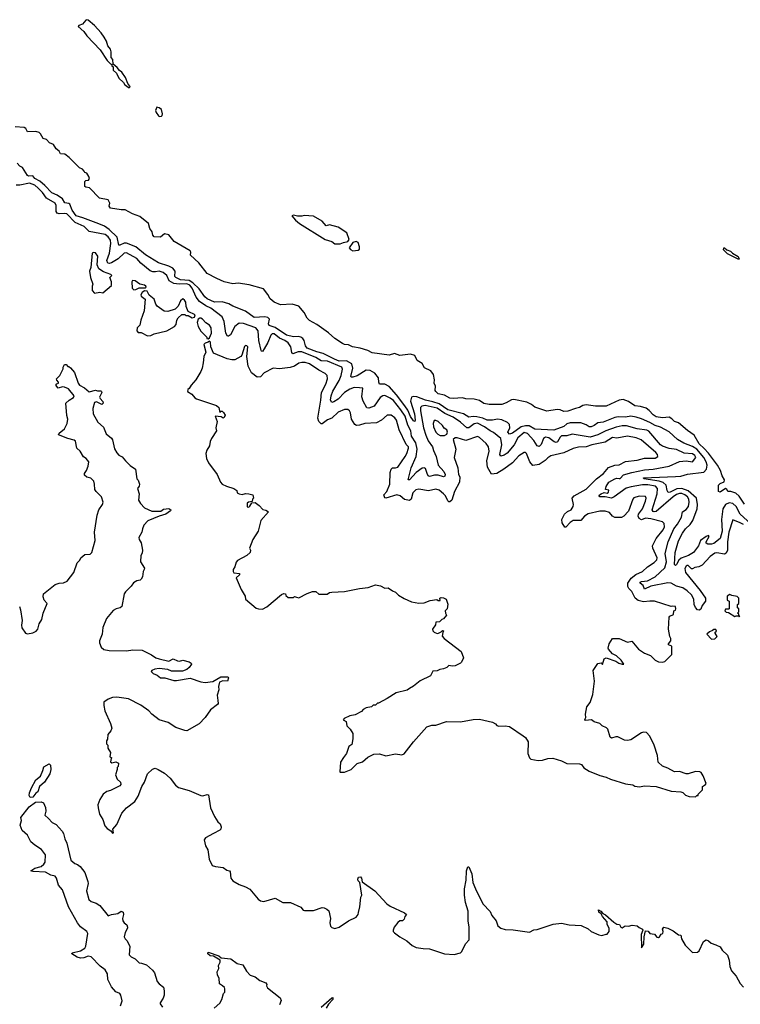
# Model space of a CAD drawing. Extents: x 2029662 to 2246637, y 225654 to 401419.
# Tile 193 of 256: x 2134373 to 2141145, y 300360 to 309608. Entities that reach past the tile are written whole.
import ezdxf

# ---------------------------------------------------------------- set-up
doc = ezdxf.new("R2010")
doc.units = 0

msp = doc.modelspace()

# ---------------------------------------------------------------- linework, layer by layer
at = {"layer": '0CON20XD'}
for points in [[(2135405, 308970), (2135410, 308975), (2135407.5, 308985), (2135388.3, 309008.3), (2135367.5, 309065), (2135332.5, 309115), (2135310, 309130), (2135289.5, 309159.5), (2135251.7, 309191.7), (2135247.5, 309235), (2135233.6, 309253.6), (2135232.5, 309305), (2135225, 309330), (2135201.7, 309361.7), (2135190, 309405), (2135165.8, 309445), (2135139.2, 309485), (2135075.8, 309555), (2135015, 309602), (2135005, 309608), (2134995, 309604), (2134963.5, 309566.5), (2134930, 309555), (2134923.3, 309545), (2134975, 309496.2), (2135005, 309456.2), (2135130, 309325), (2135195, 309223.3), (2135225, 309192.5), (2135238.3, 309188.3), (2135240, 309175), (2135250, 309165), (2135251.2, 309135), (2135282.5, 309105), (2135305, 309060), (2135349.3, 309019.3), (2135360, 308995), (2135377.5, 308987.5), (2135395, 308970), (2135405, 308970)], [(2135685, 308700), (2135705, 308702.5), (2135711.7, 308708.3), (2135713.3, 308725), (2135705, 308763.3), (2135685, 308780), (2135663, 308787), (2135647.5, 308755), (2135656.4, 308736.4), (2135677.5, 308705), (2135685, 308700)], [(2141185, 305058.1), (2141133.2, 305133.2), (2141101.3, 305161.3), (2141055, 305175.8), (2141026.2, 305176.2), (2141017.3, 305197.3), (2141005, 305203.3), (2140955, 305168.8), (2140940, 305175), (2140940, 305235), (2140955, 305252.5), (2140994, 305266), (2140997.1, 305285), (2140974.5, 305325), (2140959.5, 305375), (2140930, 305425), (2140847.1, 305537.1), (2140805, 305579), (2140758.1, 305625), (2140710.4, 305705), (2140648.7, 305748.7), (2140565, 305822.6), (2140526, 305835), (2140500.4, 305860.4), (2140475, 305874.5), (2140415, 305868.1), (2140355, 305877.8), (2140325, 305895.8), (2140288.6, 305938.6), (2140258.8, 305958.8), (2140206, 305976), (2140155, 305980), (2140095, 306022.5), (2140045, 306039.1), (2140005, 306033.6), (2139885, 305978.9), (2139785, 305978.4), (2139695, 305991.5), (2139663.8, 305985), (2139634.6, 305965.4), (2139595, 305957.1), (2139525, 305930.4), (2139485, 305929.2), (2139453.4, 305943.4), (2139425, 305948.1), (2139327.9, 305932.1), (2139215, 305969.4), (2139184.1, 305994.1), (2139137.5, 306015), (2139015, 306041.2), (2138995, 306038), (2138945, 306008.6), (2138905, 305994.4), (2138785, 305993.6), (2138735, 306002.2), (2138695, 306031.4), (2138645, 306042.9), (2138565, 306047.8), (2138532.7, 306057.3), (2138445, 306049.4), (2138414.6, 306054.6), (2138365, 306080), (2138306.7, 306095), (2138283.8, 306115), (2138276.1, 306126.1), (2138280, 306165), (2138266.7, 306195), (2138271.2, 306225), (2138262.5, 306275), (2138235, 306310), (2138178.3, 306338.3), (2138155, 306377.5), (2138108.3, 306408.3), (2138085, 306452.5), (2138045, 306466.7), (2137945, 306452.5), (2137895, 306474), (2137845, 306456), (2137685, 306480), (2137645, 306501.4), (2137572.7, 306522.7), (2137500, 306535), (2137463.9, 306553.9), (2137425, 306558), (2137405, 306566.9), (2137335, 306613.2), (2137275, 306666.5), (2137165, 306746.2), (2137095, 306782.5), (2137075.6, 306805), (2137046.8, 306856.8), (2136995, 306916.2), (2136934.1, 306935.9), (2136825, 306930.6), (2136765, 306953.9), (2136725.8, 306985), (2136705.8, 307025.8), (2136665, 307080), (2136528.3, 307118.3), (2136425, 307132.7), (2136375, 307128.1), (2136334.2, 307135.8), (2136295, 307145.6), (2136225, 307175.7), (2136133.8, 307225), (2136055, 307323.3), (2135977.5, 307395), (2135980, 307425), (2135975, 307438), (2135825.7, 307525.7), (2135775, 307587.5), (2135735, 307596.7), (2135695, 307566.7), (2135635, 307570), (2135623.3, 307585), (2135617, 307617), (2135596.4, 307646.4), (2135584.2, 307694.2), (2135500.5, 307760.5), (2135432.5, 307785), (2135365, 307822.5), (2135325, 307822.5), (2135225, 307836.7), (2135213.3, 307855), (2135220, 307885), (2135205, 307916.2), (2135123, 307933), (2135027.3, 308027.3), (2134993.8, 308033.8), (2134985, 308042.5), (2134985, 308087.5), (2134993.8, 308096.2), (2135018.3, 308101.7), (2135027.5, 308115), (2135023.3, 308135), (2135005, 308167.5), (2134985, 308172.5), (2134977.5, 308185), (2134963, 308203), (2134935, 308217.5), (2134836.7, 308315), (2134796.7, 308345), (2134755, 308347.5), (2134743.8, 308373.8), (2134716.7, 308395), (2134691.2, 308435), (2134652.7, 308452.7), (2134625, 308481.2), (2134592.7, 308492.7), (2134568.8, 308535), (2134555, 308548), (2134525, 308559.2), (2134445, 308553.8), (2134430, 308585), (2134415, 308596.7), (2134330.7, 308600.7)], [(2138255, 306018.7), (2138185.6, 306035), (2138105, 306065.7), (2138072, 306068), (2138055, 306061.4), (2138044.7, 306025), (2138082.2, 305905), (2138088.9, 305845), (2138085, 305834.2), (2138075, 305839.2), (2138045, 305882.5), (2138019.5, 305939.5), (2137991.4, 305981.4), (2137914.9, 306084.9), (2137845, 306163.2), (2137805, 306183.4), (2137755, 306185.8), (2137746.4, 306205), (2137743.2, 306245), (2137708.8, 306288.8), (2137665, 306312.6), (2137628, 306315), (2137545, 306263.3), (2137505, 306249.1), (2137489.3, 306249.3), (2137486.1, 306256.1), (2137503.6, 306335), (2137495.3, 306375), (2137445, 306403.2), (2137375, 306401.7), (2137330.9, 306420.9), (2137225, 306473.9), (2137165, 306486.8), (2137075, 306523), (2137060, 306545), (2137046.9, 306595), (2137033.8, 306613.8), (2137015, 306626.9), (2136993.4, 306633.4), (2136945, 306630.4), (2136878.9, 306645), (2136775, 306716.5), (2136717.5, 306735), (2136712.1, 306752.1), (2136720, 306795), (2136705, 306810), (2136676.2, 306816.2), (2136575, 306811.8), (2136495, 306869.6), (2136375, 306918.2), (2136338.7, 306938.7), (2136276.6, 306956.6), (2136205, 306956.4), (2136135.2, 306985.2), (2136111.1, 307005), (2136059.3, 307079.3), (2136000.1, 307135), (2135965, 307158.8), (2135885, 307163.9), (2135839.3, 307185), (2135832.2, 307195), (2135833.9, 307245), (2135811.5, 307275), (2135775, 307293.6), (2135678.2, 307325), (2135555, 307398), (2135465, 307475.8), (2135375, 307510), (2135355, 307508.4), (2135315, 307489.6), (2135305, 307491.4), (2135287.4, 307565), (2135215, 307637.9), (2135168.2, 307668.2), (2135115, 307690.9), (2134965, 307748.4), (2134902.8, 307765), (2134865, 307817.7), (2134844.3, 307874.3), (2134835, 307882.1), (2134798, 307888), (2134773.6, 307925), (2134725, 307959.3), (2134675, 307982.4), (2134609.6, 308049.6), (2134561.3, 308091.3), (2134516.2, 308115), (2134495, 308141.5), (2134455, 308138.2), (2134445, 308143.6), (2134398.8, 308218.8), (2134375, 308232), (2134349.4, 308259.4)], [(2136671.1, 306515), (2136655, 306492.5), (2136645, 306494), (2136641.6, 306501.6), (2136621.3, 306595), (2136614.3, 306684.3), (2136593.3, 306715), (2136475, 306755.5), (2136435, 306757), (2136393.4, 306726.6), (2136355, 306648.6), (2136335, 306635.8), (2136325, 306636), (2136310, 306665), (2136293.2, 306773.2), (2136275, 306817.5), (2136169.2, 306899.2), (2136120.9, 306920.9), (2136061.4, 306961.4), (2136032.2, 307002.2), (2135994.3, 307085), (2135970.5, 307115), (2135945, 307128.4), (2135872.4, 307122.4), (2135819.9, 307129.9), (2135777.8, 307155), (2135756.6, 307206.6), (2135721.5, 307235), (2135685, 307244.7), (2135649.7, 307240.3), (2135625, 307239), (2135597.6, 307247.6), (2135511.8, 307321.8), (2135475, 307366.3), (2135375, 307417.9), (2135355, 307414.5), (2135298, 307362), (2135235, 307323.5), (2135215, 307317.8), (2135201.5, 307321.5), (2135193, 307345), (2135218, 307415), (2135230.2, 307505), (2135225.7, 307535.7), (2135205, 307570), (2135175, 307589.3), (2135025, 307619.4), (2134977.9, 307665), (2134895, 307704.5), (2134815, 307784.8), (2134795, 307788.8), (2134745, 307784), (2134725, 307790.3), (2134716.4, 307806.4), (2134714, 307864), (2134705.9, 307885.9), (2134625, 307932.2), (2134588.3, 307985), (2134547.5, 308025), (2134515, 308054), (2134465, 308071.1), (2134375, 308052.3), (2134340, 308055)], [(2137385, 307502.5), (2137415, 307516), (2137456, 307524), (2137468.8, 307545), (2137445.8, 307605), (2137365, 307660), (2137285, 307681.4), (2137253, 307673), (2137216.2, 307715), (2137135, 307763.8), (2137045, 307770), (2137023, 307763), (2136985, 307763.3), (2136945, 307772.5), (2136930, 307765), (2136963.8, 307725), (2137003.3, 307695), (2137245, 307542), (2137305, 307523.8), (2137333.3, 307503.3), (2137385, 307502.5)], [(2137505, 307436.7), (2137555, 307442.5), (2137567, 307453), (2137567.5, 307475), (2137552.5, 307515), (2137535, 307523.3), (2137502.5, 307515), (2137470, 307465), (2137480.7, 307450.7), (2137505, 307436.7)], [(2135075, 307040), (2135125, 307047.5), (2135155, 307042.5), (2135235, 307110), (2135236.7, 307145), (2135220, 307185), (2135237.5, 307205), (2135230, 307215), (2135160.9, 307240.9), (2135116.9, 307266.9), (2135100.9, 307305), (2135106.3, 307386.3), (2135085, 307416.7), (2135065, 307422.5), (2135053.8, 307415), (2135040.7, 307279.3), (2135027.5, 307245), (2135037.5, 307185), (2135060, 307125), (2135052.5, 307105), (2135053.6, 307063.6), (2135075, 307040)], [(2141125, 307357.5), (2141025, 307407.5), (2140987.5, 307445), (2140990, 307465), (2140995, 307466.7), (2141017.3, 307447.3), (2141052.5, 307435), (2141070, 307415), (2141125, 307382.5), (2141135, 307360), (2141125, 307357.5)], [(2135445, 307070), (2135465, 307072.5), (2135495, 307090), (2135551.7, 307088.3), (2135560, 307095), (2135557.5, 307105), (2135545.6, 307115.6), (2135503, 307123), (2135457.5, 307155), (2135433, 307157), (2135427.5, 307145), (2135430, 307085), (2135445, 307070)], [(2135575, 306637.5), (2135605, 306642.5), (2135635, 306658.8), (2135755, 306686.7), (2135826.7, 306725), (2135843.8, 306745), (2135850, 306785), (2135863, 306807), (2135895, 306840), (2135925, 306840), (2135935, 306830), (2135955, 306830), (2135995, 306807.5), (2136015, 306813.3), (2136023.3, 306835), (2135957, 306867), (2135938, 306915), (2135932.9, 306955), (2135922, 306975), (2135905, 306985.5), (2135885, 306966), (2135861.3, 306918.7), (2135832.4, 306887.6), (2135765, 306868.5), (2135731.1, 306871.1), (2135665.8, 306915.8), (2135651.2, 306935), (2135635, 306982.5), (2135590.7, 307020.7), (2135569.3, 307059.3), (2135545, 307062.5), (2135523.6, 307046.4), (2135510, 307025), (2135515, 307010), (2135551.7, 306981.7), (2135543.3, 306875), (2135510, 306785), (2135501.7, 306738.3), (2135477.5, 306715), (2135473, 306687), (2135485, 306670), (2135515, 306670), (2135575, 306637.5)], [(2136145, 306610), (2136155, 306620), (2136173.8, 306665), (2136170.8, 306715), (2136155, 306738), (2136121.4, 306761.4), (2136090, 306795), (2136075, 306805.8), (2136064.2, 306805.8), (2136051.2, 306795), (2136041.2, 306765), (2136050, 306725), (2136075, 306682.5), (2136130, 306625), (2136130, 306615), (2136145, 306610)], [(2140725, 302310), (2140735, 302320), (2140748.3, 302321.7), (2140750, 302335), (2140790, 302375), (2140790, 302405), (2140816.4, 302423.6), (2140822.5, 302435), (2140796.7, 302505), (2140776.4, 302536.4), (2140765, 302543.3), (2140725, 302546.2), (2140655, 302526.2), (2140635, 302526.2), (2140575, 302545.7), (2140525, 302543.8), (2140465, 302578), (2140415, 302596.2), (2140373.3, 302635), (2140366.1, 302696.1), (2140333.9, 302793.9), (2140295, 302877.5), (2140263.6, 302913.6), (2140235, 302916.2), (2140215, 302908.8), (2140115, 302843.3), (2140085, 302838.8), (2140055, 302842.5), (2139995, 302871.4), (2139975, 302872.5), (2139935, 302858.8), (2139920.5, 302870.5), (2139898.8, 302945), (2139887.3, 302957.3), (2139846.4, 302976.4), (2139825, 302996.7), (2139773, 303013), (2139745, 303032.5), (2139690, 303025), (2139682.5, 303035), (2139692.5, 303055), (2139690, 303085), (2139701.2, 303155), (2139733.8, 303195), (2139759.2, 303269.2), (2139773.8, 303395), (2139763.3, 303495), (2139805, 303562.5), (2139837, 303567), (2139848.3, 303551.7), (2139866.7, 303605), (2139885, 303613.8), (2139975, 303581.4), (2140002.5, 303565), (2140035, 303554), (2140050, 303555), (2140025, 303593.3), (2139981.7, 303631.7), (2139945, 303650.8), (2139906.7, 303695), (2139902.5, 303705), (2139913.3, 303745), (2139944.1, 303795.9), (2140007, 303797), (2140085, 303760), (2140125, 303770), (2140187, 303697), (2140245, 303657.5), (2140300, 303635), (2140343.6, 303593.6), (2140375, 303577.5), (2140415, 303572.5), (2140435, 303580), (2140500, 303645), (2140500, 303725), (2140470, 303735), (2140470, 303745), (2140492.5, 303775), (2140492.5, 303795), (2140482.5, 303815), (2140470, 303885), (2140476.7, 303995), (2140483.9, 304006.1), (2140518.3, 304021.7), (2140520, 304055), (2140535, 304062.5), (2140540, 304075), (2140535.8, 304095.8), (2140508.3, 304098.3), (2140495, 304097.5), (2140340, 304145), (2140295, 304147.5), (2140235, 304139.4), (2140185, 304153.3), (2140155.8, 304175.8), (2140125, 304237.5), (2140096.1, 304266.1), (2140087.9, 304285), (2140087.5, 304315), (2140118.5, 304361.5), (2140161.8, 304398.2), (2140226.2, 304425), (2140271.9, 304468.1), (2140335, 304509.2), (2140360.8, 304535), (2140364.3, 304555), (2140324.2, 304644.2), (2140320.8, 304665), (2140352.7, 304735), (2140419.7, 304815), (2140432.3, 304845), (2140430.5, 304875), (2140412.6, 304892.6), (2140305, 304920), (2140255, 304924.7), (2140215, 304911.1), (2140194.1, 304924.1), (2140185.4, 304945), (2140188.5, 304965), (2140225.3, 305015), (2140255, 305086.7), (2140260.5, 305115), (2140255, 305128.9), (2140195, 305131.9), (2140145, 305116.9), (2140135, 305103.3), (2140095, 304992.5), (2140050, 304945), (2140027.3, 304932.7), (2139965, 304931.2), (2139945, 304943.8), (2139915, 304980.6), (2139875, 304991.8), (2139825, 304990.9), (2139715, 304966.8), (2139679.6, 304945), (2139645.7, 304904.3), (2139575, 304903.2), (2139545.3, 304885), (2139505, 304841.4), (2139495, 304841.4), (2139470.9, 304880.9), (2139468.5, 304915), (2139492.6, 304965), (2139521.1, 304988.9), (2139554.8, 305005.2), (2139574.1, 305035), (2139578.4, 305055), (2139565.5, 305115), (2139585, 305135.3), (2139695, 305199.7), (2139794.2, 305295.8), (2139859.6, 305345), (2139905, 305400.6), (2139965, 305424.4), (2140005, 305427.3), (2140065, 305457.7), (2140175, 305472.4), (2140245, 305490.9), (2140345, 305490.4), (2140370, 305505), (2140366.9, 305525), (2140352.2, 305542.2), (2140212.6, 305662.6), (2140165, 305680.8), (2140085, 305695.3), (2139985, 305677.8), (2139945, 305683.2), (2139875, 305640.8), (2139750, 305615), (2139695, 305597.1), (2139625, 305591.5), (2139575, 305580.4), (2139485, 305540), (2139365, 305510.9), (2139336, 305494), (2139312.4, 305467.6), (2139255, 305431.5), (2139195, 305420.9), (2139167.1, 305455), (2139134.4, 305534.4), (2139125, 305544), (2139115, 305542.5), (2139065, 305510.9), (2139005, 305444.6), (2138922.9, 305385), (2138858, 305345), (2138807.9, 305337.9), (2138767.9, 305405), (2138761.6, 305465), (2138785.3, 305555.3), (2138778.8, 305595), (2138755, 305627.1), (2138693.6, 305683.6), (2138675, 305693.1), (2138565, 305656.2), (2138485, 305680.8), (2138465, 305681.2), (2138446.2, 305665), (2138470, 305575), (2138456.2, 305495), (2138490, 305400), (2138495.2, 305335.2), (2138508.9, 305315), (2138507.4, 305265), (2138459, 305175), (2138432.6, 305095), (2138415, 305078.9), (2138405, 305079.4), (2138395, 305090), (2138374.3, 305134.3), (2138356, 305156), (2138315, 305190), (2138285, 305199.7), (2138215, 305182.6), (2138125, 305197.1), (2138095, 305190.9), (2138067.6, 305165), (2138050.6, 305105), (2138035, 305091.2), (2137989.9, 305099.9), (2137947.8, 305135), (2137916.2, 305146.2), (2137815, 305113.8), (2137805, 305116.5), (2137796, 305145), (2137822.5, 305177.5), (2137851.5, 305245), (2137855.3, 305354.7), (2137864.6, 305385.4), (2137875, 305397.5), (2137905, 305397.8), (2137925, 305406), (2137996, 305505), (2138012.3, 305535), (2138027.1, 305585), (2138025.6, 305595.6), (2138005, 305617.1), (2137940, 305755), (2137914.6, 305845), (2137898.8, 305868.8), (2137865, 305893.6), (2137825, 305893.5), (2137773.6, 305846.4), (2137725, 305820.7), (2137615, 305815.8), (2137565, 305798.5), (2137537.8, 305797.8), (2137521.9, 305805), (2137491.9, 305855), (2137482.5, 305915), (2137473.5, 305933.5), (2137455, 305945.4), (2137425, 305946.1), (2137365, 305921.1), (2137304.8, 305865.2), (2137265, 305850.4), (2137215, 305812.2), (2137205, 305810.6), (2137182.7, 305835), (2137174.8, 305865), (2137204.2, 306035), (2137210, 306105), (2137248.8, 306185), (2137265.3, 306234.7), (2137261.2, 306265), (2137244.3, 306284.3), (2137185, 306315.7), (2137095, 306375.3), (2137055, 306387.5), (2137025, 306389.5), (2136995, 306381.2), (2136955, 306354.7), (2136915, 306341.8), (2136815, 306329.6), (2136755, 306333.8), (2136669.6, 306290.4), (2136635, 306254.7), (2136605, 306249.3), (2136552.6, 306292.6), (2136519.1, 306355), (2136506, 306445), (2136516.2, 306535), (2136507.5, 306545), (2136495, 306546.7), (2136485, 306537.5), (2136461.7, 306458.3), (2136451.2, 306445), (2136395, 306413.3), (2136365, 306412.3), (2136322.3, 306422.3), (2136193.8, 306475), (2136167.5, 306535), (2136165, 306580), (2136155, 306590), (2136145, 306580), (2136115, 306570), (2136103, 306557), (2136123.3, 306485), (2136104.2, 306445.8), (2136096, 306384), (2136088, 306335), (2136075.7, 306304.3), (2136026.7, 306225), (2135983.3, 306175), (2135965, 306142.5), (2135952.5, 306135), (2135950, 306115), (2135989.3, 306089.3), (2136018, 306055), (2136035, 306045.7), (2136223.3, 305985), (2136243.3, 305965), (2136255, 305920), (2136265, 305930), (2136275, 305930), (2136289.3, 305919.3), (2136302.5, 305895), (2136295, 305872.5), (2136285, 305866.7), (2136265, 305876.7), (2136210, 305885), (2136230, 305835), (2136217.5, 305775), (2136223, 305747), (2136176.7, 305675), (2136163.6, 305646.4), (2136156.7, 305605), (2136132.5, 305565), (2136123.3, 305535), (2136128.8, 305485), (2136146.7, 305445), (2136228.8, 305335), (2136258.8, 305265), (2136275.9, 305245.9), (2136315.7, 305225.7), (2136385, 305206), (2136412.5, 305185), (2136417.5, 305165), (2136436.7, 305155), (2136465, 305149.4), (2136495, 305159.2), (2136525, 305153.1), (2136565, 305146.7), (2136570, 305115), (2136560, 305105), (2136558.3, 305081.7), (2136523.3, 305076.7), (2136511.7, 305068.3), (2136511.7, 305031.7), (2136525, 305030), (2136535, 305037.5), (2136555, 305070), (2136585, 305072.5), (2136622.5, 305045), (2136656.4, 305006.4), (2136685, 305002), (2136710, 304985), (2136639.2, 304905), (2136613.1, 304805), (2136565, 304726.7), (2136532.5, 304645), (2136542.5, 304625), (2136537.5, 304605), (2136505.8, 304574.2), (2136420.5, 304529.5), (2136406.4, 304513.6), (2136395, 304470), (2136380, 304445), (2136377.5, 304425), (2136383.8, 304413.8), (2136437.5, 304405), (2136438.8, 304395), (2136407.5, 304365), (2136453.3, 304255), (2136492.5, 304195), (2136493.8, 304165), (2136595, 304080), (2136617, 304073), (2136655, 304072.5), (2136696.1, 304093.9), (2136831.7, 304208.3), (2136855, 304217.5), (2136870, 304215), (2136875, 304200), (2136895, 304180), (2136945, 304180), (2136955, 304190), (2136973, 304183), (2136995, 304177.5), (2137075, 304220), (2137125, 304238.8), (2137157, 304237), (2137183.6, 304213.6), (2137263.6, 304213.6), (2137285, 304226.7), (2137305, 304230), (2137425, 304235.8), (2137565, 304264.4), (2137646.6, 304273.4), (2137715, 304298.8), (2137765, 304290), (2137805, 304267.5), (2137835, 304272.5), (2137875, 304243.3), (2137905, 304231.2), (2137932.7, 304202.7), (2137985, 304172), (2138055, 304140), (2138125, 304126.2), (2138175, 304132), (2138228.8, 304151.2), (2138292.5, 304162.5), (2138305, 304153.3), (2138325, 304153.3), (2138320, 304175), (2138335, 304182.5), (2138355, 304178.8), (2138380, 304165), (2138396.9, 304116.9), (2138390, 304075), (2138372.5, 304055), (2138373, 304033), (2138382.5, 304015), (2138355, 303980), (2138340, 303975), (2138318.3, 303951.7), (2138285, 303950), (2138280, 303925), (2138251.2, 303885), (2138256.4, 303866.4), (2138267.5, 303855), (2138295, 303843.3), (2138310, 303845), (2138335, 303860), (2138345, 303870), (2138357, 303867), (2138348.3, 303851.7), (2138343, 303817), (2138362.5, 303795), (2138522, 303675), (2138542.9, 303615), (2138526, 303575), (2138515, 303562.9), (2138465, 303538.6), (2138435.8, 303535.8), (2138405, 303542.5), (2138387.5, 303525), (2138355, 303511.2), (2138320, 303505), (2138295, 303492.5), (2138255, 303487.5), (2138233.6, 303446.4), (2138135, 303396.7), (2138075, 303347.5), (2138035, 303327.5), (2138015, 303310), (2137910, 303285), (2137825, 303232.5), (2137745, 303190), (2137735, 303190), (2137715, 303170), (2137695, 303170), (2137680, 303155), (2137630, 303145), (2137600.7, 303129.3), (2137585, 303110), (2137525, 303078.8), (2137475, 303068.8), (2137422.5, 303045), (2137413, 303033), (2137440, 303015), (2137447.5, 302975), (2137477.5, 302945), (2137502.5, 302905), (2137502.5, 302855), (2137495, 302800), (2137465, 302780), (2137442.5, 302715), (2137415, 302677.5)], [(2141175, 304865.2), (2141145, 304883.5), (2141075, 304910), (2141037.6, 304795), (2141024.5, 304705), (2141025.2, 304624.8), (2141013.5, 304596.5), (2140995, 304589.1), (2140925, 304600.4), (2140905, 304596), (2140860.8, 304565), (2140785, 304483.9), (2140755, 304468.1), (2140718.8, 304461.2), (2140695, 304449.1), (2140685, 304451.5), (2140655, 304480), (2140645, 304482), (2140635, 304475.8), (2140624.6, 304454.6), (2140629.6, 304415), (2140767.2, 304247.2), (2140816.9, 304175), (2140816.8, 304145), (2140785.4, 304105), (2140775, 304071.2), (2140758.7, 304061.3), (2140742.5, 304065), (2140725, 304085.8), (2140712.7, 304115), (2140708.2, 304165), (2140685, 304204.6), (2140646.7, 304245), (2140605, 304270.8), (2140545, 304288.4), (2140495, 304314.3), (2140465, 304319), (2140305, 304288.7), (2140245, 304260), (2140231.6, 304295), (2140202.9, 304315), (2140203.3, 304325), (2140215, 304330), (2140273.4, 304336.6), (2140344.5, 304375), (2140435, 304461.1), (2140451.3, 304515), (2140439.2, 304595), (2140466.3, 304703.7), (2140521, 304825), (2140555, 304868.2), (2140592.1, 304935), (2140602.8, 304985), (2140635, 305006.6), (2140657.2, 305035), (2140663.3, 305075), (2140660.4, 305105), (2140647.9, 305125), (2140623.2, 305145), (2140595, 305156.8), (2140575, 305157.8), (2140545, 305147.9), (2140515, 305128), (2140355, 304987.9), (2140335, 304984.7), (2140325, 304990), (2140316.5, 305005), (2140364.8, 305155), (2140366.2, 305205), (2140347.1, 305227.1), (2140275, 305239.4), (2140225, 305238.6), (2140118.6, 305221.4), (2140072.6, 305207.4), (2139959.6, 305125), (2139935, 305113.6), (2139875, 305126.2), (2139825, 305126.7), (2139818.8, 305135), (2139822.5, 305145), (2139836.7, 305155), (2139865, 305167.5), (2139895, 305160), (2139905, 305168.8), (2139908, 305188), (2139876.7, 305196.7), (2139883.2, 305225), (2139908.8, 305265), (2139965, 305295.7), (2139985, 305301.2), (2140005, 305298.2), (2140015, 305298.9), (2140048.1, 305331.9), (2140125, 305356.1), (2140245, 305381.5), (2140325, 305386), (2140476, 305414), (2140575, 305458.4), (2140635, 305464.1), (2140695, 305454.5), (2140727.2, 305495), (2140716.5, 305515), (2140695, 305528.9), (2140617.7, 305537.7), (2140545, 305570.3), (2140475, 305579.2), (2140415, 305600.9), (2140395, 305616.3), (2140285, 305742.4), (2140265, 305753.9), (2140175, 305764.6), (2140075, 305793.2), (2140035, 305793.2), (2139978.5, 305781.5), (2139882.6, 305747.4), (2139805, 305709.5), (2139735, 305687.3), (2139565, 305713.5), (2139515, 305700.3), (2139465, 305699.1), (2139452.1, 305687.9), (2139427, 305643), (2139415, 305637.2), (2139395, 305644.1), (2139345, 305680.2), (2139315, 305687), (2139295, 305673.6), (2139273.3, 305616.7), (2139255, 305598.9), (2139235, 305605.9), (2139204.4, 305655), (2139145, 305721.4), (2139115, 305730.6), (2139055, 305680.8), (2139018.5, 305615), (2138952.7, 305537.3), (2138925, 305517.1), (2138895, 305509.3), (2138885.3, 305525), (2138903.9, 305613.9), (2138895, 305673.5), (2138825, 305730), (2138794.8, 305744.8), (2138741.6, 305785), (2138675, 305818.6), (2138645, 305813.5), (2138595, 305774.8), (2138575, 305774.7), (2138515, 305828.4), (2138445, 305875.5), (2138367.9, 305907.9), (2138295, 305960.8), (2138184.6, 305985.4), (2138150.4, 305979.6), (2138139.4, 305965), (2138138.4, 305935), (2138167.8, 305775), (2138188.7, 305705), (2138212.3, 305652.3), (2138253.7, 305595), (2138260.5, 305560.5), (2138286.4, 305506.4), (2138305.3, 305425), (2138357.9, 305365), (2138371.5, 305335), (2138368.5, 305321.5), (2138355, 305315.5), (2138305, 305329.7), (2138270.8, 305329.2), (2138225, 305318.5), (2138212.7, 305325), (2138203.6, 305346.4), (2138185, 305393.1), (2138175, 305398.8), (2138155, 305396), (2138100, 305355), (2138035, 305285.7), (2138024.7, 305284.7), (2138052.5, 305397.5), (2138098.8, 305505), (2138107.4, 305575), (2138094.9, 305635), (2138055.9, 305695), (2138048.3, 305745), (2138019.7, 305799.7), (2137994.6, 305885), (2137955, 305944.8), (2137885, 306031.2), (2137855, 306054.3), (2137805, 306077.1), (2137785, 306074.3), (2137760.3, 306059.7), (2137705, 305978.5), (2137655, 305960), (2137635, 305961.5), (2137600, 306025), (2137588.2, 306065), (2137596, 306146), (2137565, 306151.1), (2137515, 306152), (2137475, 306137.7), (2137426.7, 306105), (2137365, 306044.2), (2137325, 306018.7), (2137305, 306012.7), (2137293.9, 306033.9), (2137300.2, 306075), (2137315, 306118.8), (2137375, 306219.3), (2137393.7, 306265), (2137406.8, 306325), (2137400, 306345), (2137265, 306400.3), (2137205, 306405.2), (2137155, 306435.7), (2137025, 306488.1), (2136990.4, 306489.6), (2136939.1, 306469.1), (2136931.2, 306481.2), (2136920.5, 306535), (2136895, 306571.7), (2136865, 306594.9), (2136815, 306615.2), (2136765, 306655.9), (2136745, 306656), (2136732.7, 306645), (2136705, 306574.6), (2136671.1, 306515)], [(2134879.2, 306060.8), (2134883.3, 306075), (2134830.7, 306140.7), (2134795, 306157.5), (2134775, 306160), (2134735, 306146.7), (2134712.5, 306175), (2134721.7, 306188.3), (2134737.5, 306195), (2134737.5, 306205), (2134721.7, 306221.7), (2134720, 306235), (2134750, 306265), (2134781.7, 306328.3), (2134782.5, 306345), (2134795, 306370), (2134808.3, 306368.3), (2134825, 306350), (2134835, 306350), (2134849.3, 306339.3), (2134886.7, 306295), (2134920.8, 306195), (2134935, 306174), (2134980.5, 306150.5), (2135025, 306113.3), (2135085, 306128), (2135105, 306121.2), (2135135, 306121.2), (2135141.2, 306115), (2135143.8, 306105), (2135123.9, 306063.9), (2135129.2, 306049.2), (2135155, 306022.5), (2135157.1, 306005), (2135144.2, 305994.2), (2135095, 306020), (2135077, 306013), (2135060.8, 305955), (2135062.5, 305905), (2135108.3, 305828.3), (2135160.5, 305780.5), (2135185, 305716.7), (2135235, 305676.7), (2135245, 305661.2), (2135265, 305577.5), (2135285, 305540), (2135305, 305518.6), (2135335, 305502), (2135366.2, 305465), (2135411.9, 305421.9), (2135462.5, 305385), (2135472.5, 305295), (2135485, 305282.5), (2135497.5, 305245), (2135495, 305227.5), (2135480.8, 305205), (2135494.2, 305154.2), (2135488, 305095), (2135506.7, 305065), (2135545, 305024.2), (2135615, 304993.1), (2135697.8, 304992.2), (2135725, 305010.8), (2135774.4, 305015.6), (2135792.5, 305005), (2135790, 304995), (2135745, 304962.2), (2135685, 304945.6), (2135577.6, 304902.4), (2135540.8, 304859.2), (2135525.5, 304825), (2135521.9, 304795), (2135492, 304745), (2135496.7, 304725), (2135515.7, 304695), (2135525.6, 304625), (2135522.3, 304597.7), (2135511.2, 304575), (2135508.8, 304515), (2135545.9, 304455.9), (2135543.8, 304445), (2135532, 304425), (2135525.7, 304375), (2135515, 304353.8), (2135505, 304344.2), (2135473.4, 304336.6), (2135441.7, 304318.3), (2135421.7, 304288.3), (2135386.4, 304253.6), (2135365.8, 304235), (2135355.7, 304215), (2135332, 304095), (2135316.8, 304083.2), (2135280, 304075), (2135252, 304058), (2135188.1, 303985), (2135155, 303900), (2135148.2, 303835), (2135124.2, 303774.2), (2135124.2, 303755), (2135139.2, 303715), (2135165, 303693.1), (2135215, 303683.5), (2135375, 303680), (2135435, 303690), (2135525, 303685.7), (2135612.8, 303642.8), (2135651.2, 303615), (2135682.5, 303605), (2135775, 303584), (2135815, 303605.7), (2135855, 303586), (2135875, 303583.8), (2135905, 303591.2), (2135965.5, 303575.5), (2135983.3, 303565), (2135986.7, 303555), (2135966.4, 303523.6), (2135945, 303505.8), (2135901.9, 303488.1), (2135800.8, 303489.2), (2135765, 303505.7), (2135685, 303514), (2135642.9, 303507.1), (2135613.9, 303496.1), (2135607.5, 303485), (2135626, 303466), (2135665, 303450), (2135695, 303426.7), (2135736.4, 303426.4), (2135821.2, 303401.2), (2135845, 303400.6), (2135975, 303424.2), (2136075, 303388.1), (2136115, 303382.2), (2136187.6, 303392.4), (2136263.4, 303436.6), (2136325.9, 303435.9), (2136333, 303433), (2136333.8, 303425), (2136325, 303394), (2136280.5, 303399.5), (2136252, 303385), (2136240, 303345), (2136243.8, 303315), (2136228, 303265), (2136236.1, 303213.9), (2136237.5, 303185), (2136232.5, 303175), (2136164.6, 303125.4), (2136115.8, 303054.2), (2136058.8, 302995), (2135945, 302930), (2135925, 302930.8), (2135838.8, 302961.2), (2135766.5, 303006.5), (2135682.6, 303032.6), (2135615, 303084), (2135586.4, 303116.4), (2135509.8, 303169.8), (2135395, 303228.6), (2135285, 303243.8), (2135245, 303242.5), (2135205, 303227.5), (2135163.6, 303196.4), (2135162.5, 303165), (2135173.3, 303115), (2135227.3, 302997.3), (2135238, 302955), (2135230.7, 302929.3), (2135202.5, 302895), (2135199.3, 302850.7), (2135190, 302835), (2135190, 302805), (2135200, 302795), (2135200, 302765), (2135227.5, 302725), (2135220, 302685), (2135240, 302675), (2135232.5, 302667.5), (2135227.5, 302637.5), (2135238.3, 302628.3), (2135275, 302636.2), (2135300, 302625), (2135297, 302593), (2135290, 302585), (2135290, 302565), (2135272.5, 302515), (2135290, 302475), (2135320, 302445), (2135322.5, 302425), (2135315, 302412.5), (2135225, 302367.5), (2135191.7, 302358.3), (2135157, 302333), (2135126.4, 302283.6), (2135106.7, 302235), (2135110, 302205), (2135123.8, 302145), (2135153.3, 302095), (2135173.8, 302035), (2135195, 302011.2), (2135228.8, 301988.8), (2135245, 301967.5), (2135255, 301970), (2135247.5, 302005), (2135285, 302050), (2135333.9, 302156.1), (2135375, 302206.2), (2135456, 302264), (2135486.2, 302315), (2135520, 302405), (2135546.7, 302445), (2135572.5, 302525), (2135621.7, 302568.3), (2135645, 302576.7), (2135675, 302566.7), (2135735, 302532.5), (2135787.5, 302485), (2135838.3, 302418.3), (2135866.4, 302396.4), (2135965, 302366.7), (2136075, 302320), (2136095, 302318.8), (2136135, 302331.2), (2136148, 302328), (2136166.7, 302205), (2136204.1, 302124.1), (2136233.3, 302075), (2136256.7, 302055), (2136265.8, 302025.8), (2136262.5, 302005), (2136254, 301995), (2136195, 301965.5), (2136120, 301925), (2136107.5, 301905), (2136118.3, 301848.3), (2136141.7, 301811.7), (2136153, 301723), (2136180, 301665), (2136214.1, 301654.1), (2136285, 301646.2), (2136320, 301620), (2136343.6, 301613.6), (2136350, 301605), (2136356.2, 301546.2), (2136375, 301520), (2136435, 301483.8), (2136495, 301463.8), (2136535, 301441.2), (2136615, 301347.5), (2136635, 301333.3), (2136666.4, 301326.4), (2136775, 301356), (2136845, 301316.2), (2136917.7, 301317.7), (2137015, 301273.8), (2137037.5, 301245), (2137050.5, 301240.5), (2137135, 301242), (2137215, 301270), (2137235, 301267.5), (2137260, 301255), (2137276.4, 301236.4), (2137292.5, 301165), (2137287.5, 301125), (2137292.5, 301095), (2137305, 301082.5), (2137335, 301073.3), (2137375, 301083.3), (2137462.5, 301145), (2137535, 301180), (2137553.3, 301205), (2137556.4, 301223.6), (2137570, 301275), (2137577.5, 301365), (2137586.7, 301385), (2137568.8, 301505), (2137555, 301518.8), (2137549.5, 301535), (2137555.8, 301555), (2137575, 301558.5), (2137584.5, 301545), (2137590, 301510), (2137710, 301425), (2137822.5, 301305), (2137855, 301282.5), (2137989.5, 301219.5), (2138007.5, 301205), (2137992.5, 301185), (2137985, 301160), (2137970, 301145), (2137945, 301142.5), (2137925, 301127.5), (2137892.5, 301085), (2137882.5, 301055), (2137883.9, 301043.9), (2137895, 301032.5), (2137945, 300993.3), (2138012.5, 300955), (2138061.7, 300911.7), (2138100, 300895), (2138165, 300883.3), (2138225, 300882.5), (2138365, 300833.3), (2138455, 300827.5), (2138516.4, 300843.6), (2138527.5, 300855), (2138561.7, 300928.3), (2138596.7, 300965), (2138596.4, 301083.6), (2138586.7, 301145), (2138586.7, 301235), (2138563.8, 301315), (2138553.8, 301385), (2138552.9, 301445), (2138567.8, 301525), (2138572.3, 301612.3), (2138585, 301650), (2138595, 301652.5), (2138622.5, 301585), (2138632, 301505), (2138655.8, 301445), (2138726.2, 301305), (2138793, 301233), (2138810.8, 301195), (2138850, 301145), (2138865, 301096.7), (2138894.4, 301074.4), (2138935, 301062), (2139009.5, 301059.5), (2139165, 301036.7), (2139205, 301058.8), (2139237, 301063), (2139385, 301114), (2139465, 301121.2), (2139535, 301106.7), (2139649.3, 301099.3), (2139715, 301067.5), (2139744.1, 301044.1), (2139815, 301012.5), (2139845, 301007.5), (2139885, 301017.5), (2139895, 301020), (2139912.5, 301045), (2139911.7, 301071.7), (2139893, 301113), (2139892.5, 301135), (2139848.8, 301185), (2139838.3, 301208.3), (2139816.2, 301225), (2139813.6, 301246.4), (2139835.4, 301235.4), (2139852, 301212), (2139879.1, 301199.1), (2139955, 301130.8), (2139985, 301113.3), (2140010, 301110), (2140022.5, 301085), (2140035, 301077.5), (2140063.9, 301096.1), (2140095, 301092.5), (2140127.5, 301102.5), (2140177, 301097), (2140195, 301080), (2140226.4, 301066.4), (2140230, 301055), (2140213.3, 301016.7), (2140215, 300890), (2140236.7, 300925), (2140241.9, 300995), (2140255, 301050), (2140278.3, 301048.3), (2140293.8, 301023.8), (2140338.3, 301018.3), (2140360.7, 300990.7), (2140375, 300987.5), (2140386.4, 300993.6), (2140401.7, 301018.3), (2140417.5, 301025), (2140420, 301045), (2140412.5, 301065), (2140427, 301083), (2140465, 301076.7), (2140515, 301050), (2140563, 301013), (2140585, 301010), (2140592.5, 300975), (2140626.7, 300915), (2140695, 300847.5), (2140741.7, 300848.3), (2140759.3, 300860.7), (2140799.3, 300950.7), (2140823.6, 300966.4), (2140845, 300957.5), (2140870, 300935), (2140915, 300920), (2140955, 300900), (2140975, 300870), (2141025, 300820), (2141040, 300775), (2141046.7, 300715), (2141062.5, 300675), (2141106.7, 300625), (2141142.5, 300555), (2141175, 300522.5)], [(2134371.1, 304095), (2134381.1, 304065), (2134395.6, 303965.6), (2134388.3, 303921.7), (2134393.1, 303895), (2134427.5, 303845), (2134445, 303840), (2134495, 303848.8), (2134526.1, 303863.9), (2134542.5, 303885), (2134556.1, 303933.9), (2134580, 303975), (2134593.8, 304035), (2134630, 304125), (2134603.8, 304155), (2134593.6, 304186.4), (2134596.7, 304215), (2134705, 304303.8), (2134745, 304316), (2134785, 304318.8), (2134818.8, 304335), (2134880, 304415), (2134913.3, 304505), (2134938.8, 304531.2), (2134948, 304555), (2134985.6, 304584.4), (2135035, 304586.9), (2135052.2, 304605), (2135081.4, 304715), (2135076, 304795), (2135100, 304955), (2135116.2, 305005), (2135150, 305055), (2135155.7, 305075), (2135140, 305125), (2135090, 305175), (2135078, 305195), (2135075.8, 305245), (2135068, 305275), (2135040.9, 305300.9), (2135005, 305312), (2134980.5, 305330.5), (2134981.2, 305345), (2135000.8, 305375), (2135016, 305415), (2135021.2, 305455), (2134996.7, 305485), (2134972.3, 305502.3), (2134940, 305555), (2134910, 305585), (2134898.3, 305648.3), (2134885, 305660), (2134824.2, 305674.2), (2134738.3, 305708.3), (2134743.3, 305725), (2134794.5, 305765.5), (2134820, 305815), (2134825.7, 305855), (2134815, 305890), (2134807.5, 306005), (2134836.7, 306035), (2134879.2, 306060.8)], [(2141244.1, 304874.1), (2141144.8, 304965), (2141105, 305035.7), (2141075, 305062.3), (2141041.2, 305068.8), (2141007.3, 305055), (2140982.2, 305015), (2140968.1, 304915), (2140973.1, 304805), (2140954.5, 304735), (2140895, 304688.5), (2140875, 304681.5), (2140841.2, 304681.2), (2140825, 304692.5), (2140823.3, 304705), (2140852.5, 304755), (2140845, 304762.5), (2140825, 304753.3), (2140770.8, 304715), (2140752.5, 304665), (2140704.4, 304605), (2140657.5, 304575), (2140589, 304551), (2140568.3, 304531.7), (2140545, 304491.5), (2140535, 304482.7), (2140525, 304491.2), (2140533.3, 304605), (2140565, 304714.3), (2140600.3, 304785), (2140630.3, 304825), (2140675, 304865.4), (2140699.4, 304905), (2140739.8, 305015), (2140742.1, 305055), (2140733.4, 305115), (2140655, 305183.2), (2140595, 305203.4), (2140548.1, 305201.9), (2140485, 305168.9), (2140467.8, 305167.8), (2140456, 305185), (2140448.3, 305235), (2140419.9, 305259.9), (2140383.2, 305273.2), (2140237.5, 305295), (2140234.2, 305305), (2140535, 305318.6), (2140585, 305321.4), (2140650, 305340), (2140803.3, 305356.7), (2140828, 305385), (2140832.8, 305425), (2140825.2, 305455), (2140803.1, 305495), (2140735, 305573.4), (2140695, 305600.2), (2140615, 305630.8), (2140555.4, 305665.4), (2140476.1, 305736.1), (2140395, 305779.7), (2140345.3, 305795.3), (2140295, 305824.7), (2140215, 305858.7), (2140165, 305875.9), (2140115.5, 305884.5), (2140065, 305875.4), (2139997.8, 305877.8), (2139965, 305872.3), (2139855, 305827.9), (2139805, 305820.8), (2139770.8, 305795), (2139743.6, 305783.6), (2139725, 305782.5), (2139695, 305802.9), (2139645, 305822.2), (2139545, 305821), (2139515, 305811), (2139485, 305788.1), (2139394, 305754), (2139215, 305763.1), (2139162, 305792), (2139125, 305794.2), (2139085.4, 305784.6), (2139005, 305724.4), (2138975, 305716), (2138960, 305735), (2138978.5, 305775), (2138974.5, 305805), (2138955.6, 305825), (2138905, 305851.2), (2138864.1, 305855.9), (2138815, 305845.4), (2138765, 305845.3), (2138724.3, 305864.3), (2138667.5, 305877.5), (2138635, 305881.4), (2138595, 305875.3), (2138545, 305905.8), (2138395, 305942.2), (2138315, 305999), (2138255, 306018.7)], [(2138365, 305702.2), (2138388, 305715), (2138394, 305735), (2138386.7, 305755), (2138361.4, 305771.4), (2138345, 305796), (2138305, 305832.9), (2138285, 305844.3), (2138268.1, 305841.9), (2138259.4, 305815), (2138261.5, 305785), (2138285, 305734.3), (2138302.9, 305715), (2138325, 305702.7), (2138365, 305702.2)], [(2141135, 304000), (2141140, 304005), (2141130, 304010), (2141130, 304025), (2141120, 304035), (2141130, 304045), (2141130, 304075), (2141120, 304085), (2141120, 304115), (2141130, 304125), (2141130, 304175), (2141115, 304190), (2141065, 304200), (2141045, 304210), (2141020, 304195), (2141020, 304155), (2141040, 304145), (2141040, 304075), (2141035, 304070), (2141005, 304070), (2141000, 304055), (2141011.7, 304041.7), (2141035, 304040), (2141095, 304002.5), (2141105, 304010), (2141130, 304010), (2141135, 304000)], [(2140875, 303790), (2140905, 303792.5), (2140927.5, 303815), (2140910, 303845), (2140910, 303855), (2140920, 303865), (2140915, 303880), (2140895, 303880), (2140885, 303870), (2140855, 303860), (2140830, 303835), (2140875, 303790)], [(2137415, 302677.5), (2137387.5, 302635), (2137380, 302545), (2137385, 302540), (2137425, 302541.2), (2137487.5, 302565), (2137545, 302622.5), (2137595, 302637.5), (2137645, 302682.5), (2137700.7, 302709.3), (2137755, 302713.3), (2137815, 302693.3), (2137905, 302712.5), (2137965, 302702.5), (2137986.4, 302713.6), (2138072.5, 302825), (2138197.5, 302965), (2138245, 302981.2), (2138285, 302982.9), (2138385, 303016), (2138515, 303014.2), (2138635, 303036.2), (2138695, 303036.7), (2138815, 303010.8), (2138843.3, 302995), (2138857.7, 302977.7), (2138875, 302971.2), (2138933.9, 302976.1), (2138975, 302969.2), (2139105, 302882.5), (2139125.5, 302865.5), (2139152, 302825), (2139146.7, 302715), (2139162.5, 302675), (2139175, 302662.5), (2139245, 302650), (2139285, 302653.3), (2139335, 302670), (2139383, 302673), (2139465, 302646.7), (2139515, 302623.3), (2139635, 302620), (2139652, 302612), (2139675, 302581.2), (2139725, 302550), (2139825, 302508), (2139885, 302494.2), (2139925, 302474.2), (2140065, 302430), (2140135, 302420.6), (2140155, 302410), (2140196.1, 302403.9), (2140245, 302412.5), (2140355, 302406.7), (2140495, 302363.3), (2140587, 302357), (2140605, 302350), (2140630, 302325), (2140663, 302313), (2140725, 302310)], [(2134472.4, 302302.4), (2134460.5, 302320.5), (2134464.1, 302345), (2134485, 302394.6), (2134525, 302468.1), (2134567.3, 302502.7), (2134590, 302555), (2134598.1, 302591.9), (2134649.1, 302619.1), (2134660.9, 302605), (2134665.9, 302565), (2134656, 302524), (2134606.9, 302445), (2134560, 302405), (2134543.3, 302355), (2134525, 302344.5), (2134495, 302304.2), (2134472.4, 302302.4)], [(2135320, 300345), (2135336.9, 300393.1), (2135324.6, 300445), (2135315, 300461.8), (2135275, 300478.4), (2135235.7, 300525), (2135201.7, 300591.7), (2135197.5, 300645), (2135175, 300682.9), (2135127.7, 300717.7), (2135045, 300807.4), (2135015, 300811.2), (2134974.1, 300795.9), (2134945, 300792.7), (2134912.7, 300802.7), (2134862, 300835), (2134866.7, 300845), (2134945, 300862.2), (2134985, 300886.4), (2134995, 300906.2), (2135013.8, 301025), (2135003.5, 301045), (2134945, 301086.4), (2134916.2, 301125), (2134830.3, 301275), (2134775, 301434), (2134738.7, 301478.7), (2134719.3, 301545), (2134705, 301563.3), (2134664, 301574), (2134615, 301600), (2134497.8, 301607.8), (2134476.7, 301615), (2134515, 301637.7), (2134575, 301654.6), (2134601.1, 301675), (2134611.1, 301695), (2134615.6, 301765), (2134578.5, 301815), (2134515, 301853.3), (2134477.5, 301885), (2134447.1, 301947.1), (2134395, 301993.8), (2134378.6, 302041.4), (2134389.7, 302085), (2134382.5, 302115), (2134460.6, 302215), (2134520.5, 302259.5), (2134575, 302262), (2134595, 302251.2), (2134615, 302210), (2134618.1, 302175), (2134607.5, 302135), (2134645, 302106.7), (2134677.7, 302067.7), (2134715, 302048.8), (2134772.5, 301985), (2134785.7, 301965), (2134796.2, 301915), (2134814.2, 301875), (2134853.5, 301713.5), (2134891.1, 301681.1), (2134915, 301674), (2134941.2, 301655), (2134985, 301597.5), (2135013.8, 301515), (2135016.2, 301495), (2135000.5, 301425), (2135022, 301345), (2135044, 301325), (2135091.2, 301311.2), (2135127.1, 301287.1), (2135205, 301192), (2135235, 301204.4), (2135295, 301212.5), (2135325, 301234.4), (2135345, 301225.7), (2135348.8, 301205), (2135338.6, 301165), (2135341.4, 301145), (2135354, 301125), (2135380.8, 301105), (2135385.5, 301084.5), (2135385.4, 301074.6), (2135362.5, 301035), (2135353.9, 300993.9), (2135362.5, 300975), (2135380.7, 300960.7), (2135407.2, 300907.2), (2135402.5, 300825), (2135418.8, 300805), (2135458.1, 300788.1), (2135495, 300750), (2135516, 300746), (2135565, 300730), (2135621.2, 300681.2), (2135640, 300655), (2135666, 300575), (2135683.2, 300553.2), (2135725, 300522.5), (2135732, 300485), (2135730.8, 300445), (2135721.2, 300418.8), (2135692.5, 300375), (2135692.5, 300365), (2135713.6, 300333.6)], [(2136200, 300325), (2136255, 300370), (2136272.5, 300405), (2136288.3, 300461.7), (2136300, 300475), (2136300, 300505), (2136297, 300517), (2136280, 300535), (2136251.7, 300551.7), (2136247.5, 300605), (2136232.5, 300635), (2136230, 300665), (2136243.3, 300695), (2136240, 300725), (2136256.7, 300755), (2136257.5, 300775), (2136195, 300812.5), (2136163.9, 300813.9), (2136140, 300835), (2136145, 300850), (2136245, 300816.2), (2136265, 300797.5), (2136356.4, 300786.4), (2136415, 300742.5), (2136470, 300730), (2136505, 300670), (2136540, 300635), (2136586.7, 300616.7), (2136630, 300585), (2136685, 300562.5), (2136696.4, 300546.4), (2136692.5, 300535), (2136702.5, 300515), (2136821.7, 300421.7), (2136830, 300395), (2136813.9, 300356.1)], [(2137205, 300332.9), (2137305, 300420), (2137315, 300422.5), (2137314.2, 300405), (2137275, 300362), (2137251.9, 300325)]]:
    msp.add_lwpolyline(points, dxfattribs=at)

doc.saveas('drawing.dxf')
